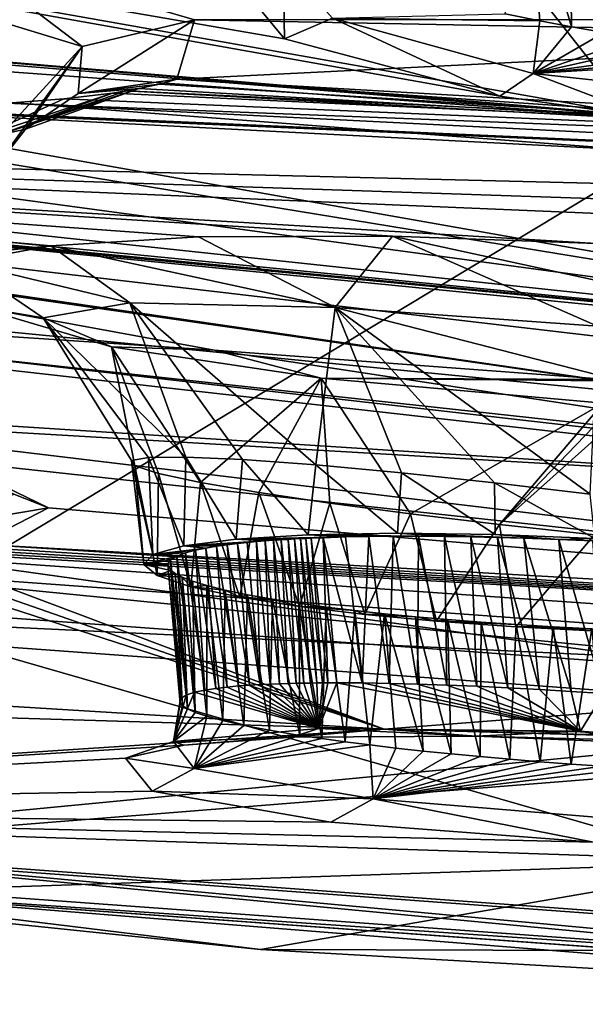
# Model space of a CAD drawing. Header units: metres. Extents: x -147 to 294, y -23 to 81.
# Tile 84 of 256: x 194.74 to 197.44, y 2.99 to 7.68. Entities that reach past the tile are written whole.
import ezdxf

# ---------------------------------------------------------------- set-up
doc = ezdxf.new("R2010")
doc.units = ezdxf.units.M
doc.layers.add('solid_AVA_153', color=7, linetype='CONTINUOUS')

msp = doc.modelspace()

# ---------------------------------------------------------------- linework, layer by layer
at = {"layer": 'solid_AVA_153'}
for points in [[(189.092773, 18.096491, 261.125153), (190.257843, 7.620778, 257.928436), (197.804337, 7.046436, 263.687531)], [(197.178711, 17.53776, 267.08786), (189.092773, 18.096491, 261.125153), (197.804337, 7.046436, 263.687531)], [(197.178711, 17.53776, 267.08786), (207.163498, 7.091622, 267.646393), (206.523483, 17.649658, 270.839233)], [(197.178711, 17.53776, 267.08786), (206.529602, 7.067866, 267.465027), (207.163498, 7.091622, 267.646393)], [(197.178711, 17.53776, 267.08786), (197.804337, 7.046436, 263.687531), (206.529602, 7.067866, 267.465027)], [(197.598633, 17.325182, 261.909821), (200.473083, 4.58493, 259.966278), (193.422699, 5.095963, 254.693085)], [(193.613342, 9.589371, 256.352936), (197.598633, 17.325182, 261.909821), (193.422699, 5.095963, 254.693085)], [(191.652023, 12.655334, 251.228699), (198.275375, 11.85704, 257.52124), (192.225754, 6.332683, 249.402283)], [(198.275375, 11.85704, 257.52124), (200.052322, 5.436277, 256.619995), (192.225754, 6.332683, 249.402283)], [(193.681625, 10.834175, 255.404922), (194.246948, 5.120649, 254.084824), (201.245712, 4.63292, 259.237183)], [(200.681549, 10.346889, 260.555847), (193.681625, 10.834175, 255.404922), (201.245712, 4.63292, 259.237183)], [(180.29892, 10.298569, 219.95163), (197.029724, 7.313323, 224.01593), (197.737366, 7.213188, 224.227509)], [(189.634552, 7.903224, 225.091797), (180.29892, 10.298569, 219.95163), (197.737366, 7.213188, 224.227509)], [(180.29892, 10.298569, 219.95163), (196.003845, 7.58679, 223.043625), (197.029724, 7.313323, 224.01593)], [(180.29892, 10.298569, 219.95163), (195.766205, 7.87552, 221.638794), (196.003845, 7.58679, 223.043625)], [(197.17012, 8.328417, 223.976379), (197.220093, 7.671987, 223.824432), (197.05542, 7.705846, 223.740646)], [(197.17012, 8.328417, 223.976379), (197.370972, 7.643847, 223.885666), (197.220093, 7.671987, 223.824432)], [(197.17012, 8.328417, 223.976379), (197.363342, 8.297629, 224.051346), (197.370972, 7.643847, 223.885666)], [(197.363342, 8.297629, 224.051346), (197.527924, 7.617182, 223.935242), (197.370972, 7.643847, 223.885666)], [(197.363342, 8.297629, 224.051346), (197.567307, 8.269417, 224.108261), (197.527924, 7.617182, 223.935242)], [(194.074783, 7.84434, 235.739761), (195.039764, 7.549142, 237.076904), (194.431015, 8.012514, 235.375107)], [(194.431015, 8.012514, 235.375107), (195.575043, 7.676453, 236.979004), (199.025192, 7.678512, 235.225891)], [(195.039764, 7.549142, 237.076904), (195.575043, 7.676453, 236.979004), (194.431015, 8.012514, 235.375107)], [(195.998016, 7.947047, 221.711349), (196.003845, 7.58679, 223.043625), (195.766205, 7.87552, 221.638794)], [(195.998016, 7.947047, 221.711349), (196.232376, 7.685199, 222.985123), (196.003845, 7.58679, 223.043625)], [(189.634552, 7.903224, 225.091797), (197.737366, 7.213188, 224.227509), (198.541626, 7.150334, 224.203247)], [(190.488007, 7.804359, 225.065002), (189.634552, 7.903224, 225.091797), (198.541626, 7.150334, 224.203247)], [(194.629471, 7.103152, 237.126953), (195.039764, 7.549142, 237.076904), (194.074783, 7.84434, 235.739761)], [(191.172668, 7.685278, 225.274384), (190.488007, 7.804359, 225.065002), (198.541626, 7.150334, 224.203247)], [(197.05542, 7.705846, 223.740646), (197.220093, 7.671987, 223.824432), (196.232376, 7.685199, 222.985123)], [(191.172668, 7.685278, 225.274384), (198.541626, 7.150334, 224.203247), (200.397568, 6.05695, 229.879501)], [(192.175003, 7.401606, 226.21669), (191.172668, 7.685278, 225.274384), (200.397568, 6.05695, 229.879501)], [(195.020233, 7.325378, 238.751541), (195.490402, 7.394023, 238.936356), (195.575043, 7.676453, 236.979004)], [(195.039764, 7.549142, 237.076904), (195.020233, 7.325378, 238.751541), (195.575043, 7.676453, 236.979004)], [(195.575043, 7.676453, 236.979004), (195.490402, 7.394023, 238.936356), (199.606934, 7.598245, 235.519516)], [(195.575043, 7.676453, 236.979004), (199.606934, 7.598245, 235.519516), (199.025192, 7.678512, 235.225891)], [(196.232376, 7.685199, 222.985123), (197.029724, 7.313323, 224.01593), (196.003845, 7.58679, 223.043625)], [(196.232376, 7.685199, 222.985123), (197.18959, 7.420457, 223.865967), (197.029724, 7.313323, 224.01593)], [(197.220093, 7.671987, 223.824432), (197.18959, 7.420457, 223.865967), (196.232376, 7.685199, 222.985123)], [(197.220093, 7.671987, 223.824432), (197.370972, 7.643847, 223.885666), (197.18959, 7.420457, 223.865967)], [(197.370972, 7.643847, 223.885666), (197.527924, 7.617182, 223.935242), (197.18959, 7.420457, 223.865967)], [(197.804337, 7.046436, 263.687531), (190.257843, 7.620778, 257.928436), (194.090408, 4.813288, 259.090057)], [(195.490402, 7.394023, 238.936356), (200.343933, 7.113764, 238.669327), (199.606934, 7.598245, 235.519516)], [(197.527924, 7.617182, 223.935242), (197.689209, 7.592375, 223.972366), (197.18959, 7.420457, 223.865967)], [(197.689209, 7.592375, 223.972366), (197.852951, 7.56975, 223.996643), (197.18959, 7.420457, 223.865967)], [(197.852951, 7.56975, 223.996643), (198.07312, 7.543134, 224.00914), (197.18959, 7.420457, 223.865967)], [(194.616653, 6.962096, 238.556641), (194.76973, 7.15572, 238.637207), (195.039764, 7.549142, 237.076904)], [(194.629471, 7.103152, 237.126953), (194.616653, 6.962096, 238.556641), (195.039764, 7.549142, 237.076904)], [(194.76973, 7.15572, 238.637207), (195.020233, 7.325378, 238.751541), (195.039764, 7.549142, 237.076904)], [(198.07312, 7.543134, 224.00914), (198.29361, 7.520604, 223.999161), (197.18959, 7.420457, 223.865967)], [(198.29361, 7.520604, 223.999161), (198.511749, 7.502352, 223.966812), (197.18959, 7.420457, 223.865967)], [(197.18959, 7.420457, 223.865967), (198.511749, 7.502352, 223.966812), (198.5103, 7.278662, 224.012527)], [(197.18959, 7.420457, 223.865967), (197.737366, 7.213188, 224.227509), (197.029724, 7.313323, 224.01593)], [(197.18959, 7.420457, 223.865967), (198.5103, 7.278662, 224.012527), (197.737366, 7.213188, 224.227509)], [(182.62471, 7.368313, 233.346893), (200.146591, 5.394629, 234.411926), (192.57341, 5.877919, 235.167374)], [(182.62471, 7.368313, 233.346893), (198.943726, 5.588856, 233.618027), (200.146591, 5.394629, 234.411926)], [(182.62471, 7.368313, 233.346893), (198.459381, 5.822834, 232.283005), (198.943726, 5.588856, 233.618027)], [(188.995483, 7.198391, 229.473724), (198.459381, 5.822834, 232.283005), (182.62471, 7.368313, 233.346893)], [(192.430191, 7.134166, 227.576645), (192.175003, 7.401606, 226.21669), (200.397568, 6.05695, 229.879501)], [(195.407791, 7.370747, 239.135773), (195.490402, 7.394023, 238.936356), (195.020233, 7.325378, 238.751541)], [(195.311035, 7.349793, 239.328583), (195.407791, 7.370747, 239.135773), (195.020233, 7.325378, 238.751541)], [(200.082214, 7.076404, 239.04303), (195.407791, 7.370747, 239.135773), (195.311035, 7.349793, 239.328583)], [(200.082214, 7.076404, 239.04303), (195.490402, 7.394023, 238.936356), (195.407791, 7.370747, 239.135773)], [(200.082214, 7.076404, 239.04303), (200.343933, 7.113764, 238.669327), (195.490402, 7.394023, 238.936356)], [(203.587341, 6.74734, 240.338318), (192.54689, 7.323143, 241.055801), (189.270508, 7.100235, 244.805817)], [(203.930359, 6.816074, 239.681778), (193.663452, 7.266363, 240.806732), (192.54689, 7.323143, 241.055801)], [(203.587341, 6.74734, 240.338318), (203.930359, 6.816074, 239.681778), (192.54689, 7.323143, 241.055801)], [(194.54512, 7.115396, 239.111374), (195.184021, 7.328307, 239.543106), (194.63884, 7.127985, 238.942947)], [(194.54512, 7.115396, 239.111374), (194.952301, 7.300473, 239.858765), (195.184021, 7.328307, 239.543106)], [(194.63884, 7.127985, 238.942947), (195.311035, 7.349793, 239.328583), (194.76973, 7.15572, 238.637207)], [(195.249588, 7.338687, 239.437088), (195.311035, 7.349793, 239.328583), (194.63884, 7.127985, 238.942947)], [(195.249588, 7.338687, 239.437088), (194.63884, 7.127985, 238.942947), (195.184021, 7.328307, 239.543106)], [(195.311035, 7.349793, 239.328583), (195.020233, 7.325378, 238.751541), (194.76973, 7.15572, 238.637207)], [(195.184021, 7.328307, 239.543106), (194.952301, 7.300473, 239.858765), (203.790878, 6.928099, 238.843414)], [(195.249588, 7.338687, 239.437088), (195.184021, 7.328307, 239.543106), (203.790878, 6.928099, 238.843414)], [(195.249588, 7.338687, 239.437088), (200.082214, 7.076404, 239.04303), (195.311035, 7.349793, 239.328583)], [(195.249588, 7.338687, 239.437088), (203.790878, 6.928099, 238.843414), (200.082214, 7.076404, 239.04303)], [(203.930359, 6.816074, 239.681778), (194.68541, 7.280144, 240.143906), (193.697021, 7.265646, 240.79277)], [(194.54512, 7.115396, 239.111374), (194.68541, 7.280144, 240.143906), (194.952301, 7.300473, 239.858765)], [(194.952301, 7.300473, 239.858765), (194.68541, 7.280144, 240.143906), (203.790878, 6.928099, 238.843414)], [(203.930359, 6.816074, 239.681778), (203.790878, 6.928099, 238.843414), (194.68541, 7.280144, 240.143906)], [(203.930359, 6.816074, 239.681778), (193.697021, 7.265646, 240.79277), (193.663452, 7.266363, 240.806732)], [(188.995483, 7.198391, 229.473724), (189.651978, 7.087593, 229.661118), (198.459381, 5.822834, 232.283005)], [(191.799423, 6.975339, 228.894653), (192.430191, 7.134166, 227.576645), (200.397568, 6.05695, 229.879501)], [(194.63884, 7.127985, 238.942947), (194.76973, 7.15572, 238.637207), (194.616653, 6.962096, 238.556641)], [(194.890305, 6.59975, 245.295059), (189.270508, 7.100235, 244.805817), (192.225754, 6.332683, 249.402283)], [(203.381012, 6.628181, 241.391266), (203.587341, 6.74734, 240.338318), (189.270508, 7.100235, 244.805817)], [(203.539688, 6.500668, 242.451965), (203.381012, 6.628181, 241.391266), (189.270508, 7.100235, 244.805817)], [(197.490936, 6.611435, 243.838715), (203.539688, 6.500668, 242.451965), (189.270508, 7.100235, 244.805817)], [(196.518265, 6.64608, 244.027878), (197.490936, 6.611435, 243.838715), (189.270508, 7.100235, 244.805817)], [(195.593872, 6.642957, 244.538635), (196.518265, 6.64608, 244.027878), (189.270508, 7.100235, 244.805817)], [(194.890305, 6.59975, 245.295059), (195.593872, 6.642957, 244.538635), (189.270508, 7.100235, 244.805817)], [(189.651978, 7.087593, 229.661118), (198.882309, 6.007396, 230.879013), (198.459381, 5.822834, 232.283005)], [(189.651978, 7.087593, 229.661118), (200.051102, 6.065052, 229.978165), (198.882309, 6.007396, 230.879013)], [(189.651978, 7.087593, 229.661118), (200.397568, 6.05695, 229.879501), (200.051102, 6.065052, 229.978165)], [(189.651978, 7.087593, 229.661118), (190.476074, 6.997201, 229.630905), (200.397568, 6.05695, 229.879501)], [(197.804337, 7.046436, 263.687531), (194.090408, 4.813288, 259.090057), (200.379257, 4.514251, 263.167999)], [(190.476074, 6.997201, 229.630905), (191.17865, 6.96194, 229.373688), (200.397568, 6.05695, 229.879501)], [(191.17865, 6.96194, 229.373688), (191.799423, 6.975339, 228.894653), (200.397568, 6.05695, 229.879501)], [(196.24614, 6.307457, 244.849411), (195.593872, 6.642957, 244.538635), (194.890305, 6.59975, 245.295059)], [(196.24614, 6.307457, 244.849411), (196.518265, 6.64608, 244.027878), (195.593872, 6.642957, 244.538635)], [(196.24614, 6.307457, 244.849411), (197.495575, 6.217243, 244.521545), (196.518265, 6.64608, 244.027878)], [(197.498672, 6.433922, 244.299149), (197.490936, 6.611435, 243.838715), (196.518265, 6.64608, 244.027878)], [(197.495575, 6.217243, 244.521545), (197.498672, 6.433922, 244.299149), (196.518265, 6.64608, 244.027878)], [(194.463852, 6.523155, 246.210876), (194.890305, 6.59975, 245.295059), (192.225754, 6.332683, 249.402283)], [(195.267532, 6.328658, 245.753571), (194.890305, 6.59975, 245.295059), (194.463852, 6.523155, 246.210876)], [(195.267532, 6.328658, 245.753571), (196.24614, 6.307457, 244.849411), (194.890305, 6.59975, 245.295059)], [(194.853577, 6.256947, 247.04985), (194.463852, 6.523155, 246.210876), (194.523712, 6.31326, 248.131531)], [(194.853577, 6.256947, 247.04985), (195.267532, 6.328658, 245.753571), (194.463852, 6.523155, 246.210876)], [(195.668381, 6.103467, 249.608185), (192.225754, 6.332683, 249.402283), (200.052322, 5.436277, 256.619995)], [(195.668381, 6.103467, 249.608185), (194.523712, 6.31326, 248.131531), (192.225754, 6.332683, 249.402283)], [(195.179871, 6.120157, 248.383209), (194.523712, 6.31326, 248.131531), (195.668381, 6.103467, 249.608185)], [(195.179871, 6.120157, 248.383209), (194.853577, 6.256947, 247.04985), (194.523712, 6.31326, 248.131531)], [(194.853577, 6.256947, 247.04985), (195.534149, 5.594574, 245.941483), (195.267532, 6.328658, 245.753571)], [(195.267532, 6.328658, 245.753571), (195.534149, 5.594574, 245.941483), (195.803955, 5.582698, 245.53923)], [(195.267532, 6.328658, 245.753571), (195.803955, 5.582698, 245.53923), (196.152512, 5.557429, 245.199249)], [(195.267532, 6.328658, 245.753571), (196.152512, 5.557429, 245.199249), (196.24614, 6.307457, 244.849411)], [(196.24614, 6.307457, 244.849411), (196.152512, 5.557429, 245.199249), (196.56131, 5.519744, 244.939392)], [(196.24614, 6.307457, 244.849411), (197.004913, 5.472002, 244.771942), (197.460327, 5.41695, 244.700745)], [(197.488342, 5.988269, 244.650009), (196.24614, 6.307457, 244.849411), (197.460327, 5.41695, 244.700745)], [(196.24614, 6.307457, 244.849411), (196.56131, 5.519744, 244.939392), (197.004913, 5.472002, 244.771942)], [(197.488342, 5.988269, 244.650009), (197.495575, 6.217243, 244.521545), (196.24614, 6.307457, 244.849411)], [(194.853577, 6.256947, 247.04985), (195.291077, 5.55216, 247.304932), (195.274216, 5.578299, 246.846283)], [(195.179871, 6.120157, 248.383209), (195.291077, 5.55216, 247.304932), (194.853577, 6.256947, 247.04985)], [(194.853577, 6.256947, 247.04985), (195.274216, 5.578299, 246.846283), (195.355072, 5.592717, 246.385956)], [(194.853577, 6.256947, 247.04985), (195.355072, 5.592717, 246.385956), (195.534149, 5.594574, 245.941483)], [(196.178574, 5.970066, 249.329956), (195.179871, 6.120157, 248.383209), (195.668381, 6.103467, 249.608185)], [(195.179871, 6.120157, 248.383209), (195.603561, 5.473405, 248.144684), (195.402863, 5.516121, 247.743622)], [(196.178574, 5.970066, 249.329956), (195.603561, 5.473405, 248.144684), (195.179871, 6.120157, 248.383209)], [(195.179871, 6.120157, 248.383209), (195.402863, 5.516121, 247.743622), (195.291077, 5.55216, 247.304932)], [(195.668381, 6.103467, 249.608185), (200.052322, 5.436277, 256.619995), (197.546814, 5.964466, 250.14534)], [(196.178574, 5.970066, 249.329956), (195.668381, 6.103467, 249.608185), (197.546814, 5.964466, 250.14534)], [(196.178574, 5.970066, 249.329956), (195.88089, 5.42573, 248.487991), (195.603561, 5.473405, 248.144684)], [(196.178574, 5.970066, 249.329956), (196.219421, 5.375319, 248.760529), (195.88089, 5.42573, 248.487991)], [(197.538544, 5.957705, 249.911957), (196.178574, 5.970066, 249.329956), (197.546814, 5.964466, 250.14534)], [(196.178574, 5.970066, 249.329956), (196.603882, 5.324259, 248.954727), (196.219421, 5.375319, 248.760529)], [(197.523056, 5.850468, 249.586639), (196.603882, 5.324259, 248.954727), (196.178574, 5.970066, 249.329956)], [(197.538544, 5.957705, 249.911957), (197.523056, 5.850468, 249.586639), (196.178574, 5.970066, 249.329956)], [(200.146591, 5.394629, 234.411926), (193.261932, 5.797818, 235.269455), (192.57341, 5.877919, 235.167374)], [(197.523056, 5.850468, 249.586639), (197.028549, 5.273163, 249.068146), (196.603882, 5.324259, 248.954727)], [(197.516373, 5.78045, 249.474274), (197.028549, 5.273163, 249.068146), (197.523056, 5.850468, 249.586639)], [(194.417831, 5.57524, 236.061615), (193.261932, 5.797818, 235.269455), (201.875153, 4.764302, 238.277878)], [(200.146591, 5.394629, 234.411926), (201.875153, 4.764302, 238.277878), (193.261932, 5.797818, 235.269455)], [(197.516373, 5.78045, 249.474274), (197.510056, 5.703972, 249.380539), (197.028549, 5.273163, 249.068146)], [(197.510056, 5.703972, 249.380539), (197.480698, 5.22362, 249.091965), (197.028549, 5.273163, 249.068146)], [(195.355072, 5.592717, 246.385956), (195.274216, 5.578299, 246.846283), (195.376678, 5.130511, 246.438538)], [(195.534149, 5.594574, 245.941483), (195.355072, 5.592717, 246.385956), (195.524521, 5.171926, 245.977982)], [(195.355072, 5.592717, 246.385956), (195.376678, 5.130511, 246.438538), (195.524521, 5.171926, 245.977982)], [(195.534149, 5.594574, 245.941483), (195.524521, 5.171926, 245.977982), (195.77359, 5.203899, 245.554977)], [(195.803955, 5.582698, 245.53923), (195.534149, 5.594574, 245.941483), (195.77359, 5.203899, 245.554977)], [(195.803955, 5.582698, 245.53923), (195.77359, 5.203899, 245.554977), (196.117355, 5.224519, 245.188934)], [(196.152512, 5.557429, 245.199249), (195.803955, 5.582698, 245.53923), (196.117355, 5.224519, 245.188934)], [(194.878876, 5.351832, 237.30748), (194.417831, 5.57524, 236.061615), (201.875153, 4.764302, 238.277878)], [(194.714172, 5.417101, 237.312576), (194.417831, 5.57524, 236.061615), (194.878876, 5.351832, 237.30748)], [(195.274216, 5.578299, 246.846283), (195.333801, 5.08208, 246.91452), (195.376678, 5.130511, 246.438538)], [(195.274216, 5.578299, 246.846283), (195.291077, 5.55216, 247.304932), (195.333801, 5.08208, 246.91452)], [(195.291077, 5.55216, 247.304932), (195.396591, 5.029675, 247.379349), (195.333801, 5.08208, 246.91452)], [(195.291077, 5.55216, 247.304932), (195.402863, 5.516121, 247.743622), (195.396591, 5.029675, 247.379349)], [(196.152512, 5.557429, 245.199249), (196.117355, 5.224519, 245.188934), (196.541809, 5.231591, 244.90654)], [(196.56131, 5.519744, 244.939392), (196.152512, 5.557429, 245.199249), (196.541809, 5.231591, 244.90654)], [(195.402863, 5.516121, 247.743622), (195.557083, 4.976338, 247.810349), (195.396591, 5.029675, 247.379349)], [(195.402863, 5.516121, 247.743622), (195.603561, 5.473405, 248.144684), (195.557083, 4.976338, 247.810349)], [(196.56131, 5.519744, 244.939392), (196.541809, 5.231591, 244.90654), (197.007233, 5.225532, 244.725403)], [(197.004913, 5.472002, 244.771942), (196.56131, 5.519744, 244.939392), (197.007233, 5.225532, 244.725403)], [(195.603561, 5.473405, 248.144684), (195.790802, 4.926402, 248.179291), (195.557083, 4.976338, 247.810349)], [(195.603561, 5.473405, 248.144684), (195.88089, 5.42573, 248.487991), (195.790802, 4.926402, 248.179291)], [(197.004913, 5.472002, 244.771942), (197.007233, 5.225532, 244.725403), (197.482437, 5.207, 244.656631)], [(197.004913, 5.472002, 244.771942), (197.482437, 5.207, 244.656631), (197.460327, 5.41695, 244.700745)], [(194.714172, 5.417101, 237.312576), (194.878876, 5.351832, 237.30748), (194.388229, 5.270151, 238.55954)], [(195.88089, 5.42573, 248.487991), (196.075333, 4.882421, 248.471786), (195.790802, 4.926402, 248.179291)], [(195.88089, 5.42573, 248.487991), (196.219421, 5.375319, 248.760529), (196.075333, 4.882421, 248.471786)], [(194.388229, 5.270151, 238.55954), (194.878876, 5.351832, 237.30748), (194.542404, 5.179304, 238.643524)], [(194.878876, 5.351832, 237.30748), (201.875153, 4.764302, 238.277878), (194.542404, 5.179304, 238.643524)], [(196.219421, 5.375319, 248.760529), (196.386749, 4.845294, 248.689407), (196.075333, 4.882421, 248.471786)], [(196.219421, 5.375319, 248.760529), (196.603882, 5.324259, 248.954727), (196.386749, 4.845294, 248.689407)], [(196.603882, 5.324259, 248.954727), (196.728088, 4.81323, 248.847198), (196.386749, 4.845294, 248.689407)], [(196.603882, 5.324259, 248.954727), (197.028549, 5.273163, 249.068146), (196.728088, 4.81323, 248.847198)], [(197.028549, 5.273163, 249.068146), (197.106857, 4.7861, 248.941711), (196.728088, 4.81323, 248.847198)], [(197.028549, 5.273163, 249.068146), (197.480698, 5.22362, 249.091965), (197.106857, 4.7861, 248.941711)], [(196.117355, 5.224519, 245.188934), (195.77359, 5.203899, 245.554977), (196.294342, 5.21384, 245.191147)], [(195.77359, 5.203899, 245.554977), (196.187851, 5.210524, 245.276184), (196.294342, 5.21384, 245.191147)], [(195.77359, 5.203899, 245.554977), (196.130264, 5.208111, 245.32782), (196.187851, 5.210524, 245.276184)], [(195.77359, 5.203899, 245.554977), (196.105591, 5.207177, 245.349136), (196.130264, 5.208111, 245.32782)], [(195.77359, 5.203899, 245.554977), (196.079514, 5.205883, 245.37442), (196.105591, 5.207177, 245.349136)], [(195.77359, 5.203899, 245.554977), (196.051483, 5.204303, 245.40329), (196.079514, 5.205883, 245.37442)], [(196.079514, 5.205883, 245.37442), (196.051483, 5.204303, 245.40329), (196.127884, 4.518306, 245.21788)], [(196.105591, 5.207177, 245.349136), (196.079514, 5.205883, 245.37442), (196.157639, 4.518729, 245.187836)], [(196.079514, 5.205883, 245.37442), (196.127884, 4.518306, 245.21788), (196.157639, 4.518729, 245.187836)], [(196.130264, 5.208111, 245.32782), (196.105591, 5.207177, 245.349136), (196.185547, 4.5189, 245.162155)], [(196.105591, 5.207177, 245.349136), (196.157639, 4.518729, 245.187836), (196.185547, 4.5189, 245.162155)], [(196.541809, 5.231591, 244.90654), (196.117355, 5.224519, 245.188934), (196.766708, 5.216665, 244.924118)], [(196.117355, 5.224519, 245.188934), (196.294342, 5.21384, 245.191147), (196.405975, 5.216111, 245.113144)], [(196.117355, 5.224519, 245.188934), (196.405975, 5.216111, 245.113144), (196.522308, 5.217339, 245.042419)], [(196.117355, 5.224519, 245.188934), (196.522308, 5.217339, 245.042419), (196.643066, 5.217522, 244.979156)], [(196.117355, 5.224519, 245.188934), (196.643066, 5.217522, 244.979156), (196.766708, 5.216665, 244.924118)], [(196.187851, 5.210524, 245.276184), (196.130264, 5.208111, 245.32782), (196.210922, 4.518941, 245.140015)], [(196.130264, 5.208111, 245.32782), (196.185547, 4.5189, 245.162155), (196.210922, 4.518941, 245.140015)], [(196.294342, 5.21384, 245.191147), (196.187851, 5.210524, 245.276184), (196.374527, 4.518503, 245.004868)], [(196.187851, 5.210524, 245.276184), (196.252701, 4.519141, 245.102066), (196.374527, 4.518503, 245.004868)], [(196.187851, 5.210524, 245.276184), (196.210922, 4.518941, 245.140015), (196.252701, 4.519141, 245.102066)], [(196.405975, 5.216111, 245.113144), (196.294342, 5.21384, 245.191147), (196.374527, 4.518503, 245.004868)], [(196.405975, 5.216111, 245.113144), (196.374527, 4.518503, 245.004868), (196.503021, 4.516558, 244.916626)], [(196.522308, 5.217339, 245.042419), (196.405975, 5.216111, 245.113144), (196.503021, 4.516558, 244.916626)], [(196.522308, 5.217339, 245.042419), (196.503021, 4.516558, 244.916626), (196.637466, 4.513289, 244.837799)], [(196.643066, 5.217522, 244.979156), (196.522308, 5.217339, 245.042419), (196.637466, 4.513289, 244.837799)], [(196.541809, 5.231591, 244.90654), (196.766708, 5.216665, 244.924118), (196.892197, 5.214798, 244.877563)], [(196.541809, 5.231591, 244.90654), (196.892197, 5.214798, 244.877563), (197.018967, 5.211967, 244.839417)], [(196.541809, 5.231591, 244.90654), (197.018967, 5.211967, 244.839417), (197.144958, 5.208269, 244.809875)], [(196.541809, 5.231591, 244.90654), (197.144958, 5.208269, 244.809875), (197.310806, 5.202124, 244.783112)], [(197.007233, 5.225532, 244.725403), (196.541809, 5.231591, 244.90654), (197.310806, 5.202124, 244.783112)], [(196.643066, 5.217522, 244.979156), (196.637466, 4.513289, 244.837799), (196.7771, 4.508702, 244.768875)], [(196.766708, 5.216665, 244.924118), (196.643066, 5.217522, 244.979156), (196.7771, 4.508702, 244.768875)], [(196.766708, 5.216665, 244.924118), (196.7771, 4.508702, 244.768875), (196.921112, 4.502871, 244.710281)], [(196.892197, 5.214798, 244.877563), (196.766708, 5.216665, 244.924118), (196.921112, 4.502871, 244.710281)], [(196.892197, 5.214798, 244.877563), (196.921112, 4.502871, 244.710281), (197.068634, 4.495803, 244.662384)], [(197.018967, 5.211967, 244.839417), (196.892197, 5.214798, 244.877563), (197.068634, 4.495803, 244.662384)], [(197.482437, 5.207, 244.656631), (197.007233, 5.225532, 244.725403), (197.310806, 5.202124, 244.783112)], [(197.018967, 5.211967, 244.839417), (197.068634, 4.495803, 244.662384), (197.218826, 4.48758, 244.625366)], [(197.144958, 5.208269, 244.809875), (197.018967, 5.211967, 244.839417), (197.218826, 4.48758, 244.625366)], [(197.480698, 5.22362, 249.091965), (197.529099, 4.763897, 248.969818), (197.106857, 4.7861, 248.941711)], [(197.144958, 5.208269, 244.809875), (197.218826, 4.48758, 244.625366), (197.370728, 4.478249, 244.599396)], [(197.310806, 5.202124, 244.783112), (197.144958, 5.208269, 244.809875), (197.370728, 4.478249, 244.599396)], [(197.482437, 5.207, 244.656631), (197.310806, 5.202124, 244.783112), (197.472702, 5.194769, 244.769989)], [(194.396759, 5.158901, 238.857925), (201.863235, 4.716424, 238.636581), (194.317612, 5.150512, 238.956696)], [(194.472397, 5.168595, 238.752625), (201.863235, 4.716424, 238.636581), (194.396759, 5.158901, 238.857925)], [(194.472397, 5.168595, 238.752625), (194.542404, 5.179304, 238.643524), (201.863235, 4.716424, 238.636581)], [(194.542404, 5.179304, 238.643524), (201.875153, 4.764302, 238.277878), (201.863235, 4.716424, 238.636581)], [(195.524521, 5.171926, 245.977982), (195.376678, 5.130511, 246.438538), (195.62941, 5.161094, 246.019165)], [(195.376678, 5.130511, 246.438538), (195.579239, 5.150755, 246.1409), (195.62941, 5.161094, 246.019165)], [(195.77359, 5.203899, 245.554977), (195.524521, 5.171926, 245.977982), (195.911972, 5.195139, 245.559311)], [(195.524521, 5.171926, 245.977982), (195.870422, 5.191682, 245.612534), (195.911972, 5.195139, 245.559311)], [(195.524521, 5.171926, 245.977982), (195.826279, 5.187554, 245.673279), (195.870422, 5.191682, 245.612534)], [(195.524521, 5.171926, 245.977982), (195.779633, 5.182635, 245.742661), (195.826279, 5.187554, 245.673279)], [(195.524521, 5.171926, 245.977982), (195.730774, 5.17674, 245.822235), (195.779633, 5.182635, 245.742661)], [(195.524521, 5.171926, 245.977982), (195.680389, 5.169646, 245.913742), (195.730774, 5.17674, 245.822235)], [(195.524521, 5.171926, 245.977982), (195.62941, 5.161094, 246.019165), (195.680389, 5.169646, 245.913742)], [(195.62941, 5.161094, 246.019165), (195.579239, 5.150755, 246.1409), (195.676758, 4.492904, 245.882736)], [(195.680389, 5.169646, 245.913742), (195.62941, 5.161094, 246.019165), (195.73114, 4.49921, 245.766693)], [(195.62941, 5.161094, 246.019165), (195.676758, 4.492904, 245.882736), (195.73114, 4.49921, 245.766693)], [(195.730774, 5.17674, 245.822235), (195.680389, 5.169646, 245.913742), (195.785156, 4.504106, 245.66658)], [(195.680389, 5.169646, 245.913742), (195.73114, 4.49921, 245.766693), (195.785156, 4.504106, 245.66658)], [(195.779633, 5.182635, 245.742661), (195.730774, 5.17674, 245.822235), (195.837631, 4.507889, 245.580063)], [(195.730774, 5.17674, 245.822235), (195.785156, 4.504106, 245.66658), (195.837631, 4.507889, 245.580063)], [(195.77359, 5.203899, 245.554977), (196.020813, 5.202506, 245.435577), (196.051483, 5.204303, 245.40329)], [(195.77359, 5.203899, 245.554977), (195.911972, 5.195139, 245.559311), (195.950974, 5.198025, 245.512711)], [(195.77359, 5.203899, 245.554977), (195.950974, 5.198025, 245.512711), (195.987305, 5.200441, 245.471786)], [(195.77359, 5.203899, 245.554977), (195.987305, 5.200441, 245.471786), (196.020813, 5.202506, 245.435577)], [(195.826279, 5.187554, 245.673279), (195.779633, 5.182635, 245.742661), (195.887787, 4.510814, 245.50502)], [(195.779633, 5.182635, 245.742661), (195.837631, 4.507889, 245.580063), (195.887787, 4.510814, 245.50502)], [(195.870422, 5.191682, 245.612534), (195.826279, 5.187554, 245.673279), (195.887787, 4.510814, 245.50502)], [(195.911972, 5.195139, 245.559311), (195.870422, 5.191682, 245.612534), (195.935165, 4.513071, 245.439728)], [(195.870422, 5.191682, 245.612534), (195.887787, 4.510814, 245.50502), (195.935165, 4.513071, 245.439728)], [(195.950974, 5.198025, 245.512711), (195.911972, 5.195139, 245.559311), (195.979675, 4.514791, 245.382874)], [(195.911972, 5.195139, 245.559311), (195.935165, 4.513071, 245.439728), (195.979675, 4.514791, 245.382874)], [(195.987305, 5.200441, 245.471786), (195.950974, 5.198025, 245.512711), (196.021301, 4.516072, 245.333374)], [(195.950974, 5.198025, 245.512711), (195.979675, 4.514791, 245.382874), (196.021301, 4.516072, 245.333374)], [(196.020813, 5.202506, 245.435577), (195.987305, 5.200441, 245.471786), (196.059952, 4.517019, 245.29007)], [(195.987305, 5.200441, 245.471786), (196.021301, 4.516072, 245.333374), (196.059952, 4.517019, 245.29007)], [(196.051483, 5.204303, 245.40329), (196.020813, 5.202506, 245.435577), (196.095474, 4.517739, 245.251846)], [(196.020813, 5.202506, 245.435577), (196.059952, 4.517019, 245.29007), (196.095474, 4.517739, 245.251846)], [(196.051483, 5.204303, 245.40329), (196.095474, 4.517739, 245.251846), (196.127884, 4.518306, 245.21788)], [(197.310806, 5.202124, 244.783112), (197.370728, 4.478249, 244.599396), (197.523407, 4.467884, 244.584595)], [(197.472702, 5.194769, 244.769989), (197.310806, 5.202124, 244.783112), (197.523407, 4.467884, 244.584595)], [(193.917038, 5.126984, 239.335037), (196.47905, 4.299047, 244.27919), (186.834656, 4.887121, 245.699158)], [(194.246948, 5.120649, 254.084824), (193.123596, 4.803462, 254.921631), (200.261688, 4.283083, 260.273071)], [(193.917038, 5.126984, 239.335037), (194.081223, 5.133539, 239.200195), (196.47905, 4.299047, 244.27919)], [(194.081223, 5.133539, 239.200195), (194.233429, 5.143221, 239.051453), (196.47905, 4.299047, 244.27919)], [(194.317612, 5.150512, 238.956696), (201.863235, 4.716424, 238.636581), (194.233429, 5.143221, 239.051453)], [(194.233429, 5.143221, 239.051453), (201.863235, 4.716424, 238.636581), (196.47905, 4.299047, 244.27919)], [(201.245712, 4.63292, 259.237183), (194.246948, 5.120649, 254.084824), (200.261688, 4.283083, 260.273071)], [(195.376678, 5.130511, 246.438538), (195.333801, 5.08208, 246.91452), (195.490921, 5.123047, 246.444397)], [(195.333801, 5.08208, 246.91452), (195.46048, 5.104575, 246.632965), (195.490921, 5.123047, 246.444397)], [(195.376678, 5.130511, 246.438538), (195.532043, 5.138236, 246.281601), (195.579239, 5.150755, 246.1409)], [(195.376678, 5.130511, 246.438538), (195.490921, 5.123047, 246.444397), (195.532043, 5.138236, 246.281601)], [(195.490921, 5.123047, 246.444397), (195.46048, 5.104575, 246.632965), (195.534714, 4.461119, 246.357361)], [(195.532043, 5.138236, 246.281601), (195.490921, 5.123047, 246.444397), (195.575119, 4.474423, 246.174484)], [(195.490921, 5.123047, 246.444397), (195.534714, 4.461119, 246.357361), (195.575119, 4.474423, 246.174484)], [(195.579239, 5.150755, 246.1409), (195.532043, 5.138236, 246.281601), (195.62384, 4.484807, 246.017532)], [(195.532043, 5.138236, 246.281601), (195.575119, 4.474423, 246.174484), (195.62384, 4.484807, 246.017532)], [(195.579239, 5.150755, 246.1409), (195.62384, 4.484807, 246.017532), (195.676758, 4.492904, 245.882736)], [(193.422699, 5.095963, 254.693085), (200.148239, 4.429819, 260.474945), (192.9655, 4.954431, 255.085983)], [(193.422699, 5.095963, 254.693085), (200.473083, 4.58493, 259.966278), (200.148239, 4.429819, 260.474945)], [(195.333801, 5.08208, 246.91452), (195.447403, 5.082115, 246.850891), (195.46048, 5.104575, 246.632965)], [(195.333801, 5.08208, 246.91452), (195.461472, 5.054837, 247.10173), (195.447403, 5.082115, 246.850891)], [(195.333801, 5.08208, 246.91452), (195.396591, 5.029675, 247.379349), (195.461472, 5.054837, 247.10173)], [(195.46048, 5.104575, 246.632965), (195.447403, 5.082115, 246.850891), (195.50885, 4.444114, 246.570175)], [(195.447403, 5.082115, 246.850891), (195.506607, 4.422399, 246.817245), (195.50885, 4.444114, 246.570175)], [(195.447403, 5.082115, 246.850891), (195.461472, 5.054837, 247.10173), (195.506607, 4.422399, 246.817245)], [(195.46048, 5.104575, 246.632965), (195.50885, 4.444114, 246.570175), (195.534714, 4.461119, 246.357361)], [(195.396591, 5.029675, 247.379349), (195.482849, 5.039143, 247.240036), (195.461472, 5.054837, 247.10173)], [(195.396591, 5.029675, 247.379349), (195.516785, 5.021877, 247.387604), (195.482849, 5.039143, 247.240036)], [(195.396591, 5.029675, 247.379349), (195.557083, 4.976338, 247.810349), (195.516785, 5.021877, 247.387604)], [(195.461472, 5.054837, 247.10173), (195.518356, 4.409403, 246.954819), (195.506607, 4.422399, 246.817245)], [(195.461472, 5.054837, 247.10173), (195.482849, 5.039143, 247.240036), (195.518356, 4.409403, 246.954819)], [(195.482849, 5.039143, 247.240036), (195.54155, 4.39475, 247.102234), (195.518356, 4.409403, 246.954819)], [(195.482849, 5.039143, 247.240036), (195.516785, 5.021877, 247.387604), (195.54155, 4.39475, 247.102234)], [(195.516785, 5.021877, 247.387604), (195.57872, 4.378348, 247.258926), (195.54155, 4.39475, 247.102234)], [(195.516785, 5.021877, 247.387604), (195.566025, 5.00298, 247.543823), (195.57872, 4.378348, 247.258926)], [(195.557083, 4.976338, 247.810349), (195.566025, 5.00298, 247.543823), (195.516785, 5.021877, 247.387604)], [(195.557083, 4.976338, 247.810349), (195.63414, 4.982286, 247.708817), (195.566025, 5.00298, 247.543823)], [(195.557083, 4.976338, 247.810349), (195.721466, 4.960574, 247.875244), (195.63414, 4.982286, 247.708817)], [(195.557083, 4.976338, 247.810349), (195.790802, 4.926402, 248.179291), (195.721466, 4.960574, 247.875244)], [(195.566025, 5.00298, 247.543823), (195.633652, 4.359798, 247.426208), (195.57872, 4.378348, 247.258926)], [(195.566025, 5.00298, 247.543823), (195.63414, 4.982286, 247.708817), (195.633652, 4.359798, 247.426208)], [(195.63414, 4.982286, 247.708817), (195.709534, 4.33918, 247.601334), (195.633652, 4.359798, 247.426208)], [(195.63414, 4.982286, 247.708817), (195.721466, 4.960574, 247.875244), (195.709534, 4.33918, 247.601334)], [(192.9655, 4.954431, 255.085983), (200.148239, 4.429819, 260.474945), (193.101044, 3.753406, 254.809708)], [(195.721466, 4.960574, 247.875244), (195.810287, 4.316451, 247.782043), (195.709534, 4.33918, 247.601334)], [(195.721466, 4.960574, 247.875244), (195.828171, 4.938406, 248.037827), (195.810287, 4.316451, 247.782043)], [(195.790802, 4.926402, 248.179291), (195.828171, 4.938406, 248.037827), (195.721466, 4.960574, 247.875244)], [(195.790802, 4.926402, 248.179291), (195.94603, 4.917478, 248.184204), (195.828171, 4.938406, 248.037827)], [(195.790802, 4.926402, 248.179291), (196.075333, 4.882421, 248.471786), (195.94603, 4.917478, 248.184204)], [(195.828171, 4.938406, 248.037827), (195.933197, 4.292927, 247.95578), (195.810287, 4.316451, 247.782043)], [(195.828171, 4.938406, 248.037827), (195.94603, 4.917478, 248.184204), (195.933197, 4.292927, 247.95578)], [(187.903137, 4.55628, 247.567703), (186.834656, 4.887121, 245.699158), (196.47905, 4.299047, 244.27919)], [(195.94603, 4.917478, 248.184204), (196.076843, 4.26909, 248.118301), (195.933197, 4.292927, 247.95578)], [(195.94603, 4.917478, 248.184204), (196.072235, 4.897931, 248.314301), (196.076843, 4.26909, 248.118301)], [(196.075333, 4.882421, 248.471786), (196.072235, 4.897931, 248.314301), (195.94603, 4.917478, 248.184204)], [(196.072235, 4.897931, 248.314301), (196.181473, 4.253488, 248.217041), (196.076843, 4.26909, 248.118301)], [(196.072235, 4.897931, 248.314301), (196.202774, 4.880079, 248.426804), (196.181473, 4.253488, 248.217041)], [(196.075333, 4.882421, 248.471786), (196.202774, 4.880079, 248.426804), (196.072235, 4.897931, 248.314301)], [(196.075333, 4.882421, 248.471786), (196.339066, 4.863492, 248.525085), (196.202774, 4.880079, 248.426804)], [(196.075333, 4.882421, 248.471786), (196.386749, 4.845294, 248.689407), (196.339066, 4.863492, 248.525085)], [(196.202774, 4.880079, 248.426804), (196.292862, 4.238175, 248.307755), (196.181473, 4.253488, 248.217041)], [(196.202774, 4.880079, 248.426804), (196.339066, 4.863492, 248.525085), (196.292862, 4.238175, 248.307755)], [(196.339066, 4.863492, 248.525085), (196.410706, 4.223201, 248.390182), (196.292862, 4.238175, 248.307755)], [(196.339066, 4.863492, 248.525085), (196.480804, 4.84807, 248.610184), (196.410706, 4.223201, 248.390182)], [(196.386749, 4.845294, 248.689407), (196.480804, 4.84807, 248.610184), (196.339066, 4.863492, 248.525085)], [(196.386749, 4.845294, 248.689407), (196.628174, 4.833696, 248.68306), (196.480804, 4.84807, 248.610184)], [(196.386749, 4.845294, 248.689407), (196.728088, 4.81323, 248.847198), (196.628174, 4.833696, 248.68306)], [(196.480804, 4.84807, 248.610184), (196.534836, 4.208582, 248.464188), (196.410706, 4.223201, 248.390182)], [(196.480804, 4.84807, 248.610184), (196.664017, 4.194426, 248.52919), (196.534836, 4.208582, 248.464188)], [(196.480804, 4.84807, 248.610184), (196.628174, 4.833696, 248.68306), (196.664017, 4.194426, 248.52919)], [(196.628174, 4.833696, 248.68306), (196.798325, 4.180724, 248.585068), (196.664017, 4.194426, 248.52919)], [(196.628174, 4.833696, 248.68306), (196.781433, 4.82034, 248.74382), (196.798325, 4.180724, 248.585068)], [(196.728088, 4.81323, 248.847198), (196.781433, 4.82034, 248.74382), (196.628174, 4.833696, 248.68306)], [(194.090408, 4.813288, 259.090057), (192.949585, 3.5893, 254.933456), (200.156921, 3.066491, 260.342834)], [(193.123596, 4.803462, 254.921631), (193.2798, 3.726242, 254.709213), (200.261688, 4.283083, 260.273071)], [(200.379257, 4.514251, 263.167999), (194.090408, 4.813288, 259.090057), (200.156921, 3.066491, 260.342834)], [(196.728088, 4.81323, 248.847198), (196.940887, 4.808002, 248.792206), (196.781433, 4.82034, 248.74382)], [(196.728088, 4.81323, 248.847198), (197.108093, 4.796618, 248.828064), (196.940887, 4.808002, 248.792206)], [(196.728088, 4.81323, 248.847198), (197.106857, 4.7861, 248.941711), (197.108093, 4.796618, 248.828064)], [(196.781433, 4.82034, 248.74382), (196.936676, 4.167624, 248.631149), (196.798325, 4.180724, 248.585068)], [(196.781433, 4.82034, 248.74382), (196.940887, 4.808002, 248.792206), (196.936676, 4.167624, 248.631149)], [(196.940887, 4.808002, 248.792206), (197.078262, 4.155201, 248.66716), (196.936676, 4.167624, 248.631149)], [(196.940887, 4.808002, 248.792206), (197.108093, 4.796618, 248.828064), (197.078262, 4.155201, 248.66716)], [(197.108093, 4.796618, 248.828064), (197.222977, 4.143448, 248.693085), (197.078262, 4.155201, 248.66716)], [(197.106857, 4.7861, 248.941711), (197.283722, 4.786248, 248.850403), (197.108093, 4.796618, 248.828064)], [(197.106857, 4.7861, 248.941711), (197.46875, 4.777, 248.857574), (197.283722, 4.786248, 248.850403)], [(197.106857, 4.7861, 248.941711), (197.661804, 4.769138, 248.847458), (197.46875, 4.777, 248.857574)], [(197.106857, 4.7861, 248.941711), (197.529099, 4.763897, 248.969818), (197.661804, 4.769138, 248.847458)], [(197.108093, 4.796618, 248.828064), (197.283722, 4.786248, 248.850403), (197.222977, 4.143448, 248.693085)], [(197.283722, 4.786248, 248.850403), (197.36972, 4.132444, 248.70871), (197.222977, 4.143448, 248.693085)], [(197.283722, 4.786248, 248.850403), (197.46875, 4.777, 248.857574), (197.36972, 4.132444, 248.70871)], [(197.46875, 4.777, 248.857574), (197.51799, 4.122214, 248.713852), (197.36972, 4.132444, 248.70871)], [(204.53537, 4.188632, 242.151047), (196.47905, 4.299047, 244.27919), (201.863235, 4.716424, 238.636581)], [(187.903137, 4.55628, 247.567703), (196.47905, 4.299047, 244.27919), (190.697174, 3.920116, 251.482468)], [(195.785156, 4.504106, 245.66658), (195.73114, 4.49921, 245.766693), (196.165955, 4.301951, 244.990753)], [(195.837631, 4.507889, 245.580063), (195.785156, 4.504106, 245.66658), (196.165955, 4.301951, 244.990753)], [(195.887787, 4.510814, 245.50502), (195.837631, 4.507889, 245.580063), (196.165955, 4.301951, 244.990753)], [(195.935165, 4.513071, 245.439728), (195.887787, 4.510814, 245.50502), (196.165955, 4.301951, 244.990753)], [(195.979675, 4.514791, 245.382874), (195.935165, 4.513071, 245.439728), (196.165955, 4.301951, 244.990753)], [(196.021301, 4.516072, 245.333374), (195.979675, 4.514791, 245.382874), (196.165955, 4.301951, 244.990753)], [(196.059952, 4.517019, 245.29007), (196.021301, 4.516072, 245.333374), (196.165955, 4.301951, 244.990753)], [(196.095474, 4.517739, 245.251846), (196.059952, 4.517019, 245.29007), (196.165955, 4.301951, 244.990753)], [(196.127884, 4.518306, 245.21788), (196.095474, 4.517739, 245.251846), (196.165955, 4.301951, 244.990753)], [(196.157639, 4.518729, 245.187836), (196.127884, 4.518306, 245.21788), (196.165955, 4.301951, 244.990753)], [(196.185547, 4.5189, 245.162155), (196.157639, 4.518729, 245.187836), (196.165955, 4.301951, 244.990753)], [(196.252701, 4.519141, 245.102066), (196.165955, 4.301951, 244.990753), (197.414658, 4.289282, 244.457123)], [(196.210922, 4.518941, 245.140015), (196.165955, 4.301951, 244.990753), (196.252701, 4.519141, 245.102066)], [(196.210922, 4.518941, 245.140015), (196.185547, 4.5189, 245.162155), (196.165955, 4.301951, 244.990753)], [(196.374527, 4.518503, 245.004868), (196.252701, 4.519141, 245.102066), (197.414658, 4.289282, 244.457123)], [(196.503021, 4.516558, 244.916626), (196.374527, 4.518503, 245.004868), (197.414658, 4.289282, 244.457123)], [(196.637466, 4.513289, 244.837799), (196.503021, 4.516558, 244.916626), (197.414658, 4.289282, 244.457123)], [(196.7771, 4.508702, 244.768875), (196.637466, 4.513289, 244.837799), (197.414658, 4.289282, 244.457123)], [(196.921112, 4.502871, 244.710281), (196.7771, 4.508702, 244.768875), (197.414658, 4.289282, 244.457123)], [(197.068634, 4.495803, 244.662384), (196.921112, 4.502871, 244.710281), (197.414658, 4.289282, 244.457123)], [(195.575119, 4.474423, 246.174484), (195.475693, 4.240134, 246.144302), (196.165955, 4.301951, 244.990753)], [(195.575119, 4.474423, 246.174484), (195.534714, 4.461119, 246.357361), (195.475693, 4.240134, 246.144302)], [(195.534714, 4.461119, 246.357361), (195.50885, 4.444114, 246.570175), (195.475693, 4.240134, 246.144302)], [(195.62384, 4.484807, 246.017532), (195.575119, 4.474423, 246.174484), (196.165955, 4.301951, 244.990753)], [(195.676758, 4.492904, 245.882736), (195.62384, 4.484807, 246.017532), (196.165955, 4.301951, 244.990753)], [(195.73114, 4.49921, 245.766693), (195.676758, 4.492904, 245.882736), (196.165955, 4.301951, 244.990753)], [(197.218826, 4.48758, 244.625366), (197.068634, 4.495803, 244.662384), (197.414658, 4.289282, 244.457123)], [(197.370728, 4.478249, 244.599396), (197.218826, 4.48758, 244.625366), (197.414658, 4.289282, 244.457123)], [(197.523407, 4.467884, 244.584595), (197.370728, 4.478249, 244.599396), (197.414658, 4.289282, 244.457123)], [(197.523407, 4.467884, 244.584595), (197.414658, 4.289282, 244.457123), (198.742188, 4.176682, 244.731964)], [(200.148239, 4.429819, 260.474945), (200.258881, 3.230189, 260.181519), (193.101044, 3.753406, 254.809708)], [(195.50885, 4.444114, 246.570175), (195.506607, 4.422399, 246.817245), (195.475693, 4.240134, 246.144302)], [(195.506607, 4.422399, 246.817245), (195.518356, 4.409403, 246.954819), (195.475693, 4.240134, 246.144302)], [(195.518356, 4.409403, 246.954819), (195.54155, 4.39475, 247.102234), (195.475693, 4.240134, 246.144302)], [(195.54155, 4.39475, 247.102234), (195.57872, 4.378348, 247.258926), (195.475693, 4.240134, 246.144302)], [(195.57872, 4.378348, 247.258926), (195.633652, 4.359798, 247.426208), (195.475693, 4.240134, 246.144302)], [(195.633652, 4.359798, 247.426208), (195.572754, 4.110817, 247.463364), (195.475693, 4.240134, 246.144302)], [(195.633652, 4.359798, 247.426208), (195.709534, 4.33918, 247.601334), (195.572754, 4.110817, 247.463364)], [(195.709534, 4.33918, 247.601334), (195.810287, 4.316451, 247.782043), (195.572754, 4.110817, 247.463364)], [(195.810287, 4.316451, 247.782043), (195.933197, 4.292927, 247.95578), (195.572754, 4.110817, 247.463364)], [(195.524017, 4.222618, 245.450806), (190.697174, 3.920116, 251.482468), (196.47905, 4.299047, 244.27919)], [(200.261688, 4.283083, 260.273071), (193.2798, 3.726242, 254.709213), (200.402542, 3.206343, 260.033295)], [(195.475693, 4.240134, 246.144302), (196.041077, 4.260255, 244.842392), (196.165955, 4.301951, 244.990753)], [(195.524017, 4.222618, 245.450806), (196.47905, 4.299047, 244.27919), (196.041077, 4.260255, 244.842392)], [(195.933197, 4.292927, 247.95578), (196.076843, 4.26909, 248.118301), (195.572754, 4.110817, 247.463364)], [(196.076843, 4.26909, 248.118301), (196.181473, 4.253488, 248.217041), (195.572754, 4.110817, 247.463364)], [(196.165955, 4.301951, 244.990753), (196.041077, 4.260255, 244.842392), (196.915024, 4.264678, 244.35762)], [(196.915024, 4.264678, 244.35762), (196.041077, 4.260255, 244.842392), (196.47905, 4.299047, 244.27919)], [(197.414658, 4.289282, 244.457123), (196.165955, 4.301951, 244.990753), (196.915024, 4.264678, 244.35762)], [(205.5186, 4.06066, 243.114929), (206.087952, 4.027973, 243.318542), (196.47905, 4.299047, 244.27919)], [(196.915024, 4.264678, 244.35762), (196.47905, 4.299047, 244.27919), (206.087952, 4.027973, 243.318542)], [(204.53537, 4.188632, 242.151047), (205.5186, 4.06066, 243.114929), (196.47905, 4.299047, 244.27919)], [(197.414658, 4.289282, 244.457123), (196.915024, 4.264678, 244.35762), (197.661652, 4.2344, 244.260086)], [(198.742188, 4.176682, 244.731964), (197.414658, 4.289282, 244.457123), (197.661652, 4.2344, 244.260086)], [(195.524017, 4.222618, 245.450806), (195.246826, 4.160185, 246.167053), (190.697174, 3.920116, 251.482468)], [(195.475693, 4.240134, 246.144302), (195.246826, 4.160185, 246.167053), (195.524017, 4.222618, 245.450806)], [(195.475693, 4.240134, 246.144302), (195.572754, 4.110817, 247.463364), (195.246826, 4.160185, 246.167053)], [(195.475693, 4.240134, 246.144302), (195.524017, 4.222618, 245.450806), (196.041077, 4.260255, 244.842392)], [(196.181473, 4.253488, 248.217041), (196.292862, 4.238175, 248.307755), (195.572754, 4.110817, 247.463364)], [(196.292862, 4.238175, 248.307755), (196.410706, 4.223201, 248.390182), (195.572754, 4.110817, 247.463364)], [(196.410706, 4.223201, 248.390182), (196.426651, 3.966079, 248.462036), (195.572754, 4.110817, 247.463364)], [(196.410706, 4.223201, 248.390182), (196.534836, 4.208582, 248.464188), (196.426651, 3.966079, 248.462036)], [(197.661652, 4.2344, 244.260086), (196.915024, 4.264678, 244.35762), (206.087952, 4.027973, 243.318542)], [(196.534836, 4.208582, 248.464188), (196.664017, 4.194426, 248.52919), (196.426651, 3.966079, 248.462036)], [(196.664017, 4.194426, 248.52919), (196.798325, 4.180724, 248.585068), (196.426651, 3.966079, 248.462036)], [(196.798325, 4.180724, 248.585068), (196.936676, 4.167624, 248.631149), (196.426651, 3.966079, 248.462036)], [(195.246826, 4.160185, 246.167053), (195.373199, 4.002993, 247.584686), (190.697174, 3.920116, 251.482468)], [(195.572754, 4.110817, 247.463364), (195.373199, 4.002993, 247.584686), (195.246826, 4.160185, 246.167053)], [(196.936676, 4.167624, 248.631149), (197.078262, 4.155201, 248.66716), (196.426651, 3.966079, 248.462036)], [(197.078262, 4.155201, 248.66716), (197.222977, 4.143448, 248.693085), (196.426651, 3.966079, 248.462036)], [(197.222977, 4.143448, 248.693085), (197.36972, 4.132444, 248.70871), (196.426651, 3.966079, 248.462036)], [(197.36972, 4.132444, 248.70871), (197.51799, 4.122214, 248.713852), (196.426651, 3.966079, 248.462036)], [(195.572754, 4.110817, 247.463364), (196.426651, 3.966079, 248.462036), (195.373199, 4.002993, 247.584686)], [(197.51799, 4.122214, 248.713852), (197.666763, 4.112827, 248.70842), (196.426651, 3.966079, 248.462036)], [(197.666763, 4.112827, 248.70842), (197.717865, 3.860707, 248.76384), (196.426651, 3.966079, 248.462036)], [(195.373199, 4.002993, 247.584686), (196.225342, 3.856203, 248.600677), (190.697174, 3.920116, 251.482468)], [(196.426651, 3.966079, 248.462036), (196.225342, 3.856203, 248.600677), (195.373199, 4.002993, 247.584686)], [(196.426651, 3.966079, 248.462036), (197.476532, 3.760407, 248.977249), (196.225342, 3.856203, 248.600677)], [(196.426651, 3.966079, 248.462036), (197.717865, 3.860707, 248.76384), (197.476532, 3.760407, 248.977249)], [(193.417587, 3.505335, 254.433029), (190.697174, 3.920116, 251.482468), (198.317535, 3.66896, 249.598816)], [(197.476532, 3.760407, 248.977249), (198.317535, 3.66896, 249.598816), (190.697174, 3.920116, 251.482468)], [(196.225342, 3.856203, 248.600677), (197.476532, 3.760407, 248.977249), (190.697174, 3.920116, 251.482468)], [(193.101044, 3.753406, 254.809708), (200.223206, 3.094357, 260.213776), (193.044022, 3.617068, 254.827911)], [(193.101044, 3.753406, 254.809708), (200.258881, 3.230189, 260.181519), (200.223206, 3.094357, 260.213776)], [(193.2798, 3.726242, 254.709213), (193.343231, 3.560264, 254.619431), (200.454376, 3.04536, 259.931)], [(200.402542, 3.206343, 260.033295), (193.2798, 3.726242, 254.709213), (200.454376, 3.04536, 259.931)], [(193.417587, 3.505335, 254.433029), (198.317535, 3.66896, 249.598816), (195.889954, 3.248744, 256.607941)], [(198.317535, 3.66896, 249.598816), (203.636169, 3.227127, 253.945175), (195.889954, 3.248744, 256.607941)], [(193.044022, 3.617068, 254.827911), (200.223206, 3.094357, 260.213776), (192.949585, 3.5893, 254.933456)], [(200.223206, 3.094357, 260.213776), (200.156921, 3.066491, 260.342834), (192.949585, 3.5893, 254.933456)], [(193.343231, 3.560264, 254.619431), (195.889954, 3.248744, 256.607941), (200.46521, 2.988051, 259.726624)], [(193.343231, 3.560264, 254.619431), (193.417587, 3.505335, 254.433029), (195.889954, 3.248744, 256.607941)], [(200.454376, 3.04536, 259.931), (193.343231, 3.560264, 254.619431), (200.46521, 2.988051, 259.726624)], [(200.46521, 2.988051, 259.726624), (195.889954, 3.248744, 256.607941), (203.636169, 3.227127, 253.945175)]]:
    msp.add_3dface(points, dxfattribs=at)

doc.saveas('drawing.dxf')
